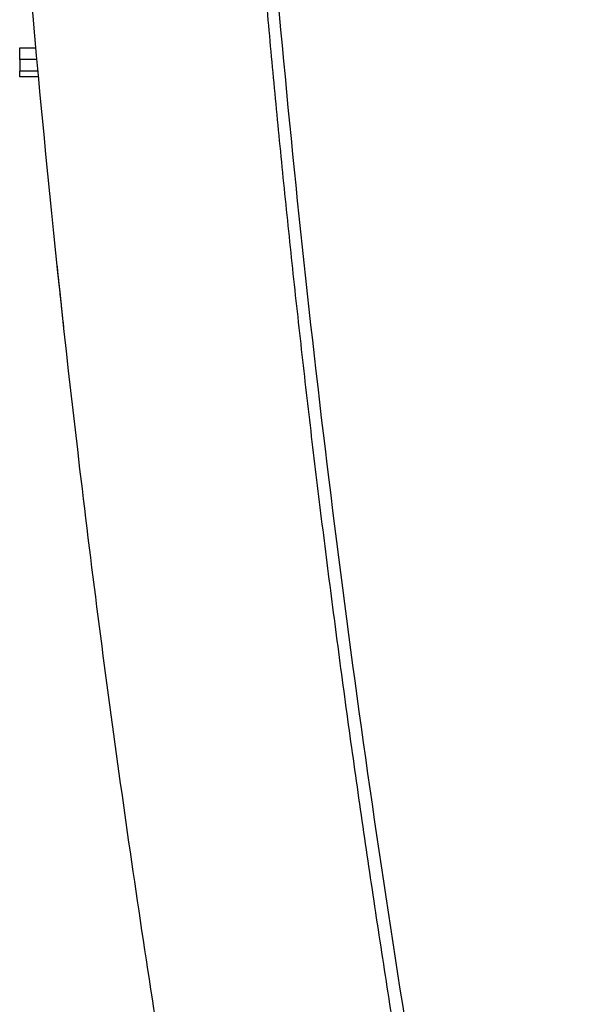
# Model space of a CAD drawing. Header units: millimetres. Extents: x 145 to 933, y -105 to 949.
# Tile 113 of 157: x 754 to 779, y 340 to 382. Entities that reach past the tile are written whole.
import ezdxf

# ---------------------------------------------------------------- set-up
doc = ezdxf.new("R2010")
doc.units = ezdxf.units.MM

msp = doc.modelspace()

# ---------------------------------------------------------------- linework, layer by layer
at = {"color": 7, "linetype": 'Continuous', "lineweight": 25}
for p, q in [((754.097, 380.649), (754.102, 381.149)), ((754.097, 380.649), (754.105, 380.149)), ((754.11, 379.899), (754.105, 380.149))]:
    msp.add_line(p, q, dxfattribs=at)
for points, knots in [([(763.16, 467.139), (762.566, 452.974), (762.441, 438.758), (763.143, 410.317), (763.969, 396.093), (766.571, 367.731), (768.345, 353.593), (772.828, 325.499), (775.537, 311.543), (778.698, 297.722)], [0, 0, 0, 0, 0.25, 0.25, 0.5, 0.5, 0.75, 0.75, 1, 1, 1, 1]), ([(771.503, 282.319), (769.313, 291.091), (767.307, 299.903), (764.574, 313.184), (763.709, 317.621), (762.072, 326.511), (761.3, 330.963), (759.848, 339.885), (759.169, 344.354), (757.904, 353.305), (757.318, 357.786), (755.702, 371.247), (754.811, 380.246), (754.108, 389.257)], [0, 0, 0, 0, 0.25, 0.25, 0.375, 0.375, 0.5, 0.5, 0.625, 0.625, 0.75, 0.75, 1, 1, 1, 1]), ([(764.287, 387.416), (764.336, 386.829), (764.434, 385.652), (764.587, 383.883), (764.745, 382.104), (764.909, 380.316), (765.08, 378.519), (765.256, 376.712), (765.438, 374.897), (765.627, 373.073), (765.822, 371.239), (766.023, 369.397), (766.231, 367.545), (766.445, 365.685), (766.665, 363.815), (766.893, 361.937), (767.127, 360.05), (767.368, 358.154), (767.616, 356.249), (767.87, 354.336), (768.132, 352.413), (768.401, 350.482), (768.678, 348.543), (768.962, 346.594), (769.253, 344.637), (769.551, 342.671), (769.858, 340.697), (770.172, 338.714), (770.493, 336.722), (770.823, 334.723), (771.16, 332.714), (771.506, 330.697), (771.859, 328.672), (772.221, 326.639), (772.592, 324.597), (772.97, 322.547), (773.357, 320.489), (773.753, 318.422), (774.157, 316.348), (774.57, 314.265), (774.992, 312.174), (775.422, 310.076), (775.862, 307.969), (776.311, 305.854), (776.769, 303.732), (777.236, 301.601), (777.712, 299.463), (778.037, 298.036), (778.199, 297.32)], [0, 0, 0, 0, 0.019362, 0.038831, 0.058404, 0.078084, 0.097869, 0.117759, 0.137756, 0.157857, 0.178065, 0.198378, 0.218797, 0.239321, 0.259951, 0.280687, 0.301528, 0.322475, 0.343528, 0.364686, 0.38595, 0.407319, 0.428794, 0.450375, 0.472061, 0.493853, 0.515751, 0.537754, 0.559863, 0.582077, 0.604397, 0.626823, 0.649354, 0.671991, 0.694734, 0.717582, 0.740536, 0.763595, 0.786761, 0.810031, 0.833408, 0.85689, 0.880477, 0.904171, 0.927969, 0.951874, 0.975884, 1, 1, 1, 1]), ([(754.102, 381.149), (754.102, 381.149), (754.103, 381.149), (754.109, 381.149), (754.119, 381.149), (754.132, 381.149), (754.15, 381.149), (754.187, 381.149), (754.259, 381.149), (754.389, 381.149), (754.547, 381.149), (754.687, 381.149), (754.771, 381.149), (754.791, 381.149)], [0, 0, 0, 0, 0.050258, 0.100141, 0.149848, 0.199578, 0.24953, 0.2999, 0.461913, 0.624313, 0.786267, 0.94861, 1, 1, 1, 1]), ([(754.837, 380.649), (754.815, 380.649), (754.772, 380.649), (754.71, 380.649), (754.65, 380.649), (754.592, 380.649), (754.537, 380.649), (754.485, 380.649), (754.436, 380.649), (754.375, 380.649), (754.305, 380.649), (754.233, 380.649), (754.175, 380.649), (754.131, 380.649), (754.103, 380.649), (754.099, 380.649), (754.097, 380.649)], [0, 0, 0, 0, 0.051569, 0.102669, 0.153303, 0.203469, 0.253168, 0.302399, 0.351164, 0.399461, 0.495016, 0.592383, 0.691565, 0.792561, 0.895373, 1, 1, 1, 1]), ([(754.883, 380.149), (754.773, 380.149), (754.67, 380.149), (754.482, 380.149), (754.396, 380.149), (754.184, 380.149), (754.106, 380.149), (754.106, 380.149)], [0, 0, 0, 0, 0.25, 0.25, 0.5, 0.5, 1, 1, 1, 1]), ([(754.906, 379.899), (754.885, 379.899), (754.843, 379.899), (754.782, 379.899), (754.682, 379.899), (754.548, 379.899), (754.397, 379.899), (754.271, 379.899), (754.188, 379.899), (754.139, 379.899), (754.113, 379.899), (754.11, 379.899), (754.109, 379.899)], [0, 0, 0, 0, 0.046977, 0.093939, 0.141094, 0.282259, 0.426372, 0.570269, 0.711651, 0.807005, 0.902545, 1, 1, 1, 1]), ([(755.983, 369.221), (755.983, 369.222), (755.983, 369.222), (755.982, 369.228), (755.981, 369.238), (755.98, 369.252), (755.977, 369.279), (755.971, 369.328), (755.962, 369.413), (755.95, 369.521), (755.931, 369.694), (755.902, 369.962), (755.867, 370.291), (755.836, 370.581), (755.811, 370.812), (755.786, 371.052), (755.762, 371.274), (755.741, 371.472), (755.723, 371.644), (755.711, 371.76), (755.705, 371.818)], [0, 0, 0, 0, 0.025004, 0.049959, 0.074902, 0.09987, 0.124899, 0.187441, 0.250068, 0.312313, 0.374651, 0.499805, 0.624209, 0.686777, 0.749448, 0.811755, 0.874158, 0.916113, 0.958005, 1, 1, 1, 1])]:
    msp.add_open_spline(points, degree=3, knots=knots, dxfattribs=at)

doc.saveas('drawing.dxf')
